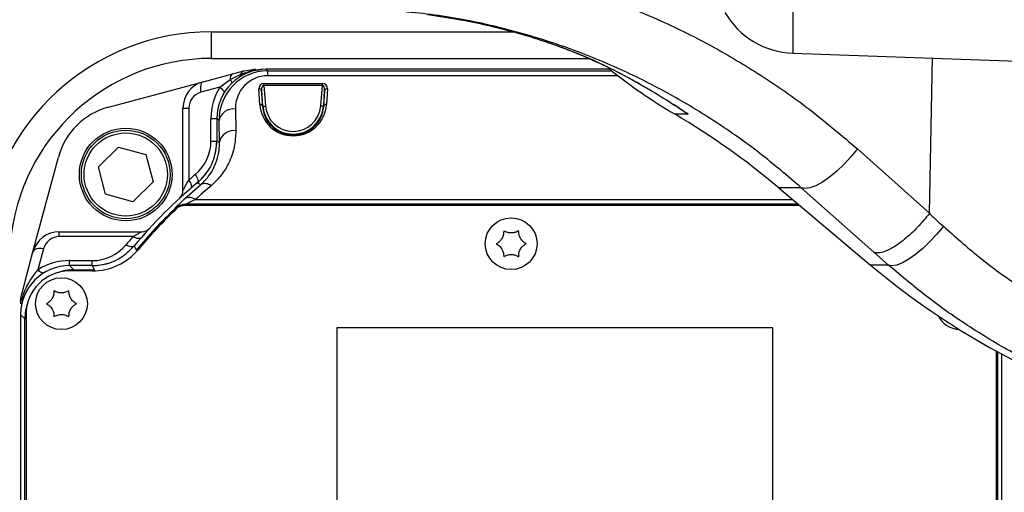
# Model space of a CAD drawing. Extents: x 0 to 16820, y 0 to 11880.
# Tile 17 of 77: x 7631 to 7812, y 6306 to 6393. Entities that reach past the tile are written whole.
import ezdxf

# ---------------------------------------------------------------- set-up
doc = ezdxf.new("R2010")
doc.units = 0
doc.header["$LTSCALE"] = 20
doc.layers.get('0').update_dxf_attribs({"linetype": 'CONTINUOUS'})
doc.styles.add('SLDTEXTSTYLE0', font='TXT', dxfattribs={"width": 0.605})
doc.dimstyles.new('SLDDIMSTYLE1', dxfattribs={"dimtxt": 100, "dimasz": 100, "dimexe": 0, "dimexo": 0.0625, "dimgap": 25, "dimtad": 1, "dimdec": 4, "dimlfac": 20, "dimzin": 12, "dimtxsty": 'SLDTEXTSTYLE0', "dimsah": 1, "dimcen": 0.09, "dimazin": 3, "dimtfac": 1, "dimtofl": 0, "dimtmove": 0, "dimatfit": 3, "dimtolj": 1, "dimtzin": 12})

# ---------------------------------------------------------------- blocks, each defined once
blk = doc.blocks.new('_D_3')
at = {"color": 7, "linetype": 'CONTINUOUS'}
for p, q in [((7831.16, 6507.87), (11819.08, 6507.87)), ((4317.75, 5895.41), (3824.45, 5808.43))]:
    blk.add_line(p, q, dxfattribs=at)
blk.add_arc((7791.16, 6507.87), 3997.91, 190, 0, dxfattribs=at)
for points in [[(11789.08, 6507.87), (11772.83, 6408.07), (11802.82, 6407.69)], [(3853.99, 5813.64), (3857.85, 5712.6), (3887.32, 5718.17)]]:
    blk.add_solid(points, dxfattribs=at)
at = {"color": 7, "linetype": 'CONTINUOUS', "insert": (7986.83, 2641.21), "char_height": 100, "attachment_point": 1, "rotation": 5, "style": 'SLDTEXTSTYLE0'}
blk.add_mtext('170°', dxfattribs=at)

msp = doc.modelspace()

# ---------------------------------------------------------------- linework, layer by layer
at = {"color": 8, "linetype": 'CONTINUOUS'}
for p, q in [((7772.8418068, 6400.6160295), (7772.8418068, 6386.6353056)), ((7666.1647235, 6390.5647493), (7721.5494861, 6390.5647493)), ((7666.1647235, 6385.6956384), (7666.1647235, 6390.5647493)), ((7736.2690841, 6385.352785), (7735.7775879, 6385.5406887)), ((7797.9018458, 6357.2838402), (7798.4728397, 6385.740245)), ((7671.5400864, 6382.78229), (7673.4540586, 6383.4140545)), ((7673.4540586, 6383.4140545), (7675.3779178, 6383.6713901)), ((7676.1633505, 6383.6956343), (7676.4664029, 6383.3925894)), ((7676.4664029, 6383.3925894), (7676.4664029, 6382.5143671)), ((7676.4664029, 6383.3925894), (7739.6108483, 6383.3925894)), ((7667.6959519, 6380.4091907), (7669.6010058, 6381.8050272)), ((7669.6010058, 6381.8050272), (7671.5400864, 6382.78229)), ((7740.7409375, 6382.5143671), (7676.4664029, 6382.5143671)), ((7667.6959519, 6380.4091907), (7664.2466013, 6379.4849313)), ((7675.0620131, 6377.2359884), (7674.8821114, 6380.1089621)), ((7675.6103312, 6376.9263721), (7675.3804435, 6379.7953523)), ((7675.8064379, 6381.0915149), (7686.5230103, 6381.0915149)), ((7675.8064379, 6380.7379699), (7675.8064379, 6381.0915149)), ((7675.8064379, 6380.7379699), (7676.1086558, 6376.9662923)), ((7686.5230103, 6380.7379699), (7675.8064379, 6380.7379699)), ((7686.2207924, 6376.9662923), (7686.5230103, 6380.7379699)), ((7686.5230103, 6380.7379699), (7686.5230103, 6381.0915149)), ((7686.9490047, 6379.7953523), (7686.719117, 6376.9263721)), ((7686.7691104, 6376.9223637), (7686.9490047, 6379.7953523)), ((7687.4473293, 6380.1089621), (7687.2674351, 6377.2359884)), ((7660.9540408, 6376.587162), (7662.023065, 6376.587162)), ((7662.023065, 6376.587162), (7662.023065, 6363.3754647)), ((7670.5738952, 6376.4087057), (7670.6433569, 6372.4289334)), ((7675.6103312, 6376.9263721), (7675.5603378, 6376.9223637)), ((7686.719117, 6376.9263721), (7686.7691104, 6376.9223637)), ((7751.4639248, 6376.9023365), (7751.0900882, 6377.1518863)), ((7666.0957013, 6374.6956384), (7667.1647255, 6374.6956384)), ((7666.0957013, 6370.5331332), (7666.0957013, 6374.6956384)), ((7667.574351, 6374.2873764), (7667.1647255, 6374.6970094)), ((7667.6438128, 6370.307619), (7667.574351, 6374.2873764)), ((7753.6602368, 6375.4362709), (7751.2322192, 6375.4362709)), ((7666.0957013, 6370.5331332), (7667.1647255, 6370.5331332)), ((7784.6746503, 6369.0849638), (7797.9018458, 6357.2838402)), ((7661.240307, 6359.9047309), (7664.1967868, 6362.5224328)), ((7774.3805491, 6361.9591987), (7770.2482374, 6361.9591987)), ((7787.6882956, 6350.14754), (7774.3805491, 6361.9591987)), ((7663.253126, 6359.8021365), (7772.8097525, 6359.8021365)), ((7659.4065105, 6358.0661959), (7659.3976294, 6358.0890543)), ((7773.852642, 6358.9239216), (7661.4740317, 6358.9239216)), ((7661.4831214, 6358.6956358), (7661.4831214, 6358.9012868)), ((7661.4831214, 6358.9012868), (7773.8795237, 6358.9012868)), ((7638.2732068, 6353.0023641), (7638.2732068, 6353.9063132)), ((7651.7708723, 6353.0023641), (7638.2732068, 6353.0023641)), ((7635.3754227, 6350.7788128), (7634.3452458, 6346.9341344)), ((7790.3615465, 6347.7840668), (7787.6882956, 6350.14754)), ((7640.1633595, 6347.6956433), (7640.9577106, 6346.9012773)), ((7640.1647304, 6347.6956433), (7640.1647304, 6348.5995925)), ((7640.1647304, 6348.5995925), (7644.3272357, 6348.5995925)), ((7644.3272357, 6347.6956433), (7644.3272357, 6348.5995925)), ((7790.3615465, 6347.7840668), (7787.0812102, 6347.7840668)), ((7640.9577106, 6346.6956413), (7640.9577106, 6346.9012773)), ((7640.9577106, 6346.9012773), (7644.7010313, 6346.9012773)), ((7644.7010313, 6346.7019892), (7644.7010313, 6346.9012773)), ((7631.9590782, 6337.9026449), (7631.1647271, 6338.6970109)), ((7631.9590782, 6249.4886315), (7631.9590782, 6337.9026449)), ((7632.1647291, 6337.9026449), (7631.9590782, 6337.9026449)), ((7810.3703664, 6331.8848557), (7810.3703664, 6249.4886315))]:
    msp.add_line(p, q, dxfattribs=at)
at = {"color": 7, "linetype": 'CONTINUOUS'}
for p, q in [((7666.1647235, 6385.6956384), (7735.4081136, 6385.6956384)), ((7772.8418068, 6386.6353056), (7837.6647246, 6384.3716404)), ((7670.098943, 6382.8741631), (7672.1473907, 6383.4230474)), ((7672.1473907, 6383.4230474), (7674.2179443, 6383.6956343)), ((7675.3779178, 6383.6713901), (7674.8387714, 6383.5974282)), ((7675.7723142, 6383.6956343), (7675.3779178, 6383.6713901)), ((7739.2281567, 6383.6956343), (7676.1633505, 6383.6956343)), ((7664.6599446, 6381.4167923), (7670.098943, 6382.8741631)), ((7647.2901826, 6376.7625785), (7664.6599446, 6381.4167923)), ((7675.3804435, 6379.7953523), (7675.5603378, 6376.9223637)), ((7660.9540408, 6361.4734507), (7660.9540408, 6376.587162)), ((7751.5274149, 6376.8689132), (7751.4089768, 6376.9485152)), ((7667.1647255, 6374.6970094), (7667.1647255, 6370.5324179)), ((7645.4451357, 6365.7886482), (7649.1467332, 6369.4353199)), ((7649.1467332, 6369.4353199), (7654.1556393, 6368.0529839)), ((7633.4435766, 6350.2004093), (7638.0977904, 6367.5701863)), ((7654.1556393, 6368.0529839), (7655.462948, 6363.0239761)), ((7666.812857, 6367.9037637), (7666.9944574, 6368.6956412)), ((7646.7524593, 6360.7596404), (7645.4451357, 6365.7886482)), ((7655.462948, 6363.0239761), (7651.7613654, 6359.3773043)), ((7770.2482374, 6361.9591987), (7787.0812102, 6347.7840668)), ((7651.7613654, 6359.3773043), (7646.7524593, 6360.7596404)), ((7774.1237239, 6358.6956358), (7661.1647283, 6358.6956358)), ((7638.2732068, 6353.9063132), (7653.3869182, 6353.9063132)), ((7631.437314, 6342.7129633), (7633.4435766, 6350.2004093)), ((7644.3279509, 6347.6956433), (7640.1633595, 6347.6956433)), ((7644.3272357, 6346.6956413), (7640.1647304, 6346.6956413)), ((7631.1815505, 6341.161052), (7631.1647271, 6340.6424171)), ((7631.3308303, 6341.3521594), (7631.1815505, 6341.161052)), ((7631.1647271, 6338.6970109), (7631.1647271, 6248.6942804)), ((7632.1647291, 6338.69564), (7632.1647291, 6248.6956513)), ((7689.1647254, 6336.2660951), (7689.1647254, 6230.2661038)), ((7769.1647236, 6336.2660951), (7689.1647254, 6336.2660951)), ((7769.1647236, 6230.2661038), (7769.1647236, 6336.2660951)), ((7810.1647229, 6248.6956513), (7810.1647229, 6331.9969273)), ((7811.1647231, 6248.6942804), (7811.1647231, 6331.4561343))]:
    msp.add_line(p, q, dxfattribs=at)
at = {"color": 8, "linetype": 'CONTINUOUS', "flags": 128}
for points in [[(7664.6599446, 6381.4167923), (7664.5106946, 6381.3428825), (7664.3833046, 6381.2081015), (7664.281932, 6381.01686), (7664.2098998, 6380.7754314), (7664.1695623, 6380.4917282), (7664.1622608, 6380.1750338), (7664.1882335, 6379.8357344), (7664.2466013, 6379.4849313)], [(7667.6959519, 6380.4091907), (7667.8972964, 6380.2453524), (7668.0747991, 6380.0849563), (7668.2247345, 6379.931385), (7668.3439438, 6379.7878719), (7668.4299161, 6379.657442), (7668.4808408, 6379.5428372), (7668.4956451, 6379.4464714), (7668.4806396, 6379.3825901)], [(7675.6103312, 6376.9263721), (7675.6213729, 6376.9272512), (7675.6507282, 6376.9296056), (7675.6972943, 6376.9333309), (7675.7593204, 6376.9383079), (7675.8344744, 6376.944328), (7675.9199326, 6376.9511825), (7676.0124837, 6376.9585884), (7676.1086558, 6376.9662923)], [(7686.719117, 6376.9263721), (7686.7080753, 6376.9272512), (7686.67872, 6376.9296056), (7686.6321539, 6376.9333309), (7686.5701278, 6376.9383079), (7686.4949738, 6376.944328), (7686.4095156, 6376.9511825), (7686.3169571, 6376.9585884), (7686.2207924, 6376.9662923)], [(7667.1647255, 6370.5324179), (7667.4846088, 6370.382393), (7667.6438128, 6370.307619)], [(7784.6746503, 6369.0849638), (7783.4923028, 6367.6331884), (7782.2128155, 6366.2516868), (7780.8817032, 6364.9895734), (7779.5463151, 6363.891775), (7778.2541563, 6362.9973179), (7777.0511911, 6362.338031), (7775.9802111, 6361.9373685), (7775.0793149, 6361.8095762), (7774.3805491, 6361.9591987)], [(7662.023065, 6363.3754647), (7662.1801828, 6363.1256914), (7662.3102848, 6362.8821171), (7662.4101375, 6362.6507914), (7662.4772524, 6362.4374664), (7662.5099753, 6362.247417), (7662.5074868, 6362.0853967), (7662.4698614, 6361.9554138), (7662.398008, 6361.8606872)], [(7663.2157092, 6364.386136), (7663.3698468, 6364.1319818), (7663.4967749, 6363.8842053), (7663.5933046, 6363.6490053), (7663.657022, 6363.4323126), (7663.6863028, 6363.2395363), (7663.6804466, 6363.0755192), (7663.6395727, 6362.9443592), (7663.5647242, 6362.8493792)], [(7659.5488762, 6357.9178101), (7659.5099841, 6357.9583413), (7659.4669049, 6358.0032385), (7659.4345694, 6358.0369598), (7659.4141697, 6358.0582089), (7659.4065105, 6358.0661959)], [(7661.4740317, 6358.9239216), (7661.4759837, 6358.919034), (7661.4831214, 6358.9012868)], [(7800.4467956, 6354.909817), (7799.2622548, 6353.4659094), (7797.9891904, 6352.0914114), (7796.6725159, 6350.8348114), (7795.3586837, 6349.7404403), (7794.0940457, 6348.846907), (7792.9232185, 6348.1857425), (7791.887509, 6347.780267), (7791.0234571, 6347.6447708), (7790.3615465, 6347.7840668)], [(7653.2794361, 6352.7852989), (7653.1752919, 6352.7000046), (7653.0394529, 6352.646271), (7652.8750037, 6352.6252902), (7652.6856397, 6352.6375389), (7652.4756377, 6352.6827491), (7652.249751, 6352.7598924), (7652.013046, 6352.8672403), (7651.7708723, 6353.0023641)], [(7635.3754227, 6350.7788128), (7635.0287919, 6350.8263773), (7634.6931879, 6350.8375681), (7634.3792801, 6350.8120424), (7634.0970521, 6350.7506049), (7633.8554745, 6350.6552077), (7633.6622213, 6350.5288905), (7633.5234468, 6350.3756619), (7633.4435766, 6350.2004093)], [(7652.0109748, 6351.2956447), (7651.9064729, 6351.2059844), (7651.7691289, 6351.1477357), (7651.6021018, 6351.1222101), (7651.4092212, 6351.1300183), (7651.1948978, 6351.1709667), (7650.964049, 6351.2441016), (7650.7219796, 6351.3477689), (7650.4742329, 6351.4795995)], [(7652.0105724, 6351.295138), (7652.184767, 6350.9587145), (7652.4075692, 6350.5296058)], [(7652.561677, 6350.4022157), (7652.52277, 6350.4343725), (7652.4748181, 6350.4740244), (7652.438802, 6350.5037821), (7652.4161075, 6350.5225575), (7652.4075692, 6350.5296058)], [(7644.7010313, 6346.9012773), (7644.5166146, 6347.2934461), (7644.3279509, 6347.6956433)], [(7635.3882824, 6346.3244236), (7635.3182768, 6346.3016844), (7635.2152799, 6346.3022656), (7635.0962495, 6346.3346905), (7634.9633758, 6346.398378), (7634.8191028, 6346.4921511), (7634.6660827, 6346.6142959), (7634.5071618, 6346.7625326), (7634.3452458, 6346.9341344)]]:
    msp.add_lwpolyline(points, dxfattribs=at)
at = {"color": 7, "linetype": 'CONTINUOUS'}
for centre, radius in [((7650.4540454, 6364.4063155), 8.5), ((7650.4540454, 6364.4063155), 8.135), ((7721.1647235, 6351.6956374), 4.75), ((7638.6647235, 6340.6956374), 4.75)]:
    msp.add_circle(centre, radius, dxfattribs=at)
at = {"color": 8, "linetype": 'CONTINUOUS'}
msp.add_circle((7650.4540454, 6364.4063155), 7.635, dxfattribs=at)
at = {"color": 7, "linetype": 'CONTINUOUS'}
for centre, radius, start, end in [((7791.1647235, 6507.8716374), 3487, 190, 170), ((7791.1647235, 6507.8716374), 1348, 190, 170), ((7773.3653001, 6401.6261659), 15, 210, 268), ((7666.1647235, 6348.6956374), 37, 90, 174.85089028), ((7804.6044571, 6465.8597361), 105, 231.377001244, 239.448871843), ((7665.9540454, 6376.5871611), 5, 105, 180), ((7650.6548234, 6364.2055375), 13, 105, 165), ((7680.0692324, 6254.8716374), 140, 49.899092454, 59.448871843), ((7657.1647235, 6370.5331282), 10, 349.41178994, 359.999999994), ((7657.1647235, 6370.5331282), 10, 309.791819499, 326.772624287), ((7721.1647235, 6293.6956374), 90, 129.791410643, 140.208589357), ((7658.9540454, 6361.4734474), 2, 312.547641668, 360), ((7721.1647235, 6293.6956374), 89, 133.602818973, 140.2081805), ((7661.1647235, 6356.6956374), 2, 90, 133.602818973), ((7653.3869135, 6355.9063155), 2, 270, 317.452358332), ((7638.2731998, 6348.9063155), 5, 90, 165), ((7644.3272327, 6357.6956374), 11, 270, 320.2081805), ((7644.3272327, 6357.6956374), 10, 269.999999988, 286.980968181), ((7877.2602146, 6454.8716374), 140, 229.899092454, 250.392931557), ((7640.1647235, 6338.6956374), 8, 90, 180), ((7803.6647235, 6340.6956374), 4.75, 207.858357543, 266.531658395)]:
    msp.add_arc(centre, radius, start, end, dxfattribs=at)
at = {"color": 8, "linetype": 'CONTINUOUS'}
for centre, radius, start, end in [((7666.1647235, 6348.5647526), 42, 90, 174.85089028), ((7672.4595485, 6382.5190094), 0.9564136, 109.049422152, 164.021360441), ((7673.2080834, 6383.4550607), 0.2493699, 299.838658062, 350.535340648), ((7674.2352558, 6382.4717246), 1.2240322, 90.81036199, 129.658933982), ((7670.6364215, 6381.9733169), 1.0490029, 120.821879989, 189.231754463), ((7668.6637782, 6380.8103379), 1.3666756, 17.553665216, 46.703665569), ((7671.1344632, 6382.6415063), 0.4293603, 321.84448139, 19.140868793), ((7677.0957042, 6374.6956374), 11, 148.707071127, 180), ((7674.9545539, 6379.67134), 0.4435775, 16.234720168, 99.399307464), ((7687.3748924, 6379.6713413), 0.4435753, 80.601364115, 163.765380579), ((7665.0230647, 6376.5871611), 3, 105, 180), ((7670.2319043, 6373.710947), 2.7193492, 82.775235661, 167.761981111), ((7675.1344465, 6376.7983679), 0.4435745, 16.232613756, 99.398187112), ((7681.1647235, 6377.3714333), 5.5721986, 184.581220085, 355.418779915), ((7681.1647235, 6377.3714333), 5.0722747, 184.581220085, 355.418779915), ((7687.1950017, 6376.7983679), 0.4435745, 80.601812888, 163.767386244), ((7670.301347, 6369.7311975), 2.7193289, 82.774776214, 167.762061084), ((7658.0957042, 6370.5331282), 8, 309.7918195, 0), ((7722.0957042, 6293.6956374), 92, 129.7918195, 130.765409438), ((7489.8908912, 6027.0132653), 378.0858986, 62.546928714, 62.654731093), ((7665.0082436, 6360.9652408), 1.7559354, 51.165182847, 117.524137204), ((7662.169154, 6358.3317227), 1.8267763, 53.60279016, 120.561465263), ((7721.1647235, 6293.6956374), 89.2056422, 133.813475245, 140.42320753), ((7661.4744396, 6355.9233588), 3.0005629, 90.007788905, 133.79976415), ((7638.2731998, 6350.0023585), 3, 90, 165), ((7721.1647235, 6292.5995944), 92, 138.962580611, 140.2081805), ((7644.3272327, 6356.5995944), 8, 270, 320.2081805), ((7640.1647235, 6337.5995944), 11, 90, 121.940861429)]:
    msp.add_arc(centre, radius, start, end, dxfattribs=at)
at = {"color": 7, "linetype": 'CONTINUOUS'}
for centre in [(7676.1660945, 6374.6942664), (7640.1660945, 6338.6942664)]:
    msp.add_ellipse(centre, major_axis=(-6.3658997, 6.3658997), ratio=0.9996954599, start_param=5.497939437, end_param=7.0684311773, dxfattribs=at)
at = {"color": 8, "linetype": 'CONTINUOUS'}
for centre, major_axis, ratio, start_param, end_param in [((7676.5748381, 6374.2855228), (-3.5371822, 8.4165627), 0.9834151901, 5.8913713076, 7.4618630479), ((7676.5748381, 6376.4068431), (-2.395374, 5.6431476), 0.9751955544, 5.8907146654, 7.4612064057), ((7675.8865657, 6380.0915162), (0.7660323, -0.7071068), 0.9230769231, 2.3561944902, 3.9095375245), ((7675.8865657, 6379.7379628), (-0.1328812, 0.9986401), 0.4942192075, 6.1776030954, 7.7309461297), ((7686.4428813, 6380.0915162), (0.7660323, 0.7071068), 0.9230769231, 5.5152404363, 7.0685834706), ((7686.4428813, 6379.7379628), (0.1328812, 0.9986401), 0.4942192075, 4.8354244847, 6.388767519), ((7681.1647235, 6377.6182386), (0, 6.1155983), 0.9998476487, 1.6333413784, 4.6498439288), ((7721.1647235, 6297.3043048), (0, 85.2100595), 0.9998476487, 0.7026102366, 0.7474038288), ((7640.9602999, 6337.900061), (-6.3656843, 6.3656843), 0.9997292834, 5.497939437, 5.8401401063), ((7640.9602999, 6337.900061), (-6.3656843, 6.3656843), 0.9997292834, 0.4430452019, 0.7852458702)]:
    msp.add_ellipse(centre, major_axis=major_axis, ratio=ratio, start_param=start_param, end_param=end_param, dxfattribs=at)
for points, knots in [([(7701.7907773, 6404.1282183), (7701.7907972, 6404.1282158), (7706.1786152, 6403.5797382), (7713.6127577, 6403.2051315), (7725.8162563, 6400.638189), (7737.6394146, 6397.161262), (7748.6318915, 6392.743969), (7758.6160727, 6387.7341774), (7767.6520484, 6382.2954455), (7776.4176051, 6376.1473734), (7781.9174201, 6371.4432759), (7784.6746503, 6369.0849638)], [0, 0, 0, 0, 0.0000006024, 0.1330411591, 0.267014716, 0.4039211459, 0.5418375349, 0.654905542, 0.768543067, 0.8839633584, 1, 1, 1, 1]), ([(7774.3805491, 6361.9591987), (7771.8704792, 6364.1060557), (7766.8377032, 6368.4105772), (7758.7362537, 6374.1220269), (7750.2417135, 6379.2635976), (7740.9297788, 6383.9486864), (7730.8258164, 6388.0279838), (7719.8820146, 6391.3135238), (7708.5931284, 6393.6722465), (7700.8994299, 6394.3341142), (7697.0386182, 6394.6662492)], [0, 0, 0, 0, 0.11310721, 0.2267838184, 0.3422151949, 0.4582411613, 0.5913141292, 0.7252950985, 0.8621490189, 1, 1, 1, 1]), ([(7705.891562, 6393.7657273), (7707.9661035, 6393.4563202), (7711.794938, 6392.8852693), (7717.5165313, 6391.6660513), (7723.6125575, 6390.0793842), (7728.9947594, 6388.3112705), (7733.3540676, 6386.6340813), (7735.2947761, 6385.7810423), (7736.2690841, 6385.352785)], [0, 0, 0, 0, 0.1834190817, 0.3385236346, 0.5241802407, 0.7596374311, 0.8793290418, 1, 1, 1, 1]), ([(7736.2690841, 6385.352785), (7737.8779055, 6384.5927707), (7741.1004517, 6383.0704258), (7746.9612934, 6379.8288269), (7751.0236524, 6377.2451625), (7753.6524102, 6375.4416405), (7753.6602368, 6375.4362709)], [0, 0, 0, 0, 0.2483326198, 0.4974221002, 0.9985036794, 1, 1, 1, 1]), ([(7675.5603378, 6376.9223637), (7675.5823294, 6376.6970725), (7675.6456139, 6376.0487612), (7675.9794782, 6374.9789736), (7676.707133, 6373.7379129), (7677.8100157, 6372.6652804), (7679.1874579, 6371.9401775), (7680.6200733, 6371.6181405), (7681.991056, 6371.656805), (7683.3885377, 6372.0396222), (7684.837843, 6372.8848482), (7685.9196927, 6374.1360556), (7686.5886464, 6375.5571039), (7686.7082809, 6376.462172), (7686.7691104, 6376.9223637)], [0, 0, 0, 0, 0.0477038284, 0.1372753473, 0.2297166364, 0.3282461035, 0.4096240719, 0.4747294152, 0.5400435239, 0.6013828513, 0.6870407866, 0.8084544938, 0.9026066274, 1, 1, 1, 1]), ([(7753.6602368, 6375.4362709), (7753.6485217, 6375.4438283), (7752.9354, 6375.9038673), (7752.225577, 6376.3903865), (7751.5274149, 6376.8689132)], [0, 0, 0, 0, 0.0164279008, 1, 1, 1, 1]), ([(7670.6433569, 6372.4289334), (7670.5954889, 6371.4199636), (7670.4983135, 6369.3716873), (7669.5032661, 6366.6317943), (7668.0741074, 6364.2284706), (7666.7707564, 6362.9711074), (7666.1093508, 6362.3330391)], [0, 0, 0, 0, 0.27987586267, 0.56816672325, 0.7808595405, 1, 1, 1, 1]), ([(7664.1967868, 6362.5224328), (7664.6953963, 6363.0074562), (7665.7076047, 6363.9920839), (7666.7016803, 6365.679644), (7667.370974, 6367.4790379), (7667.6369188, 6369.0457575), (7667.6420926, 6369.9927671), (7667.6438128, 6370.307619)], [0, 0, 0, 0, 0.2090814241, 0.4244482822, 0.6526532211, 0.8845177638, 1, 1, 1, 1]), ([(7660.9540408, 6361.4734507), (7660.9567739, 6361.4784653), (7660.9646978, 6361.4930035), (7661.0251565, 6361.6038425), (7661.1540992, 6361.8388614), (7661.4516899, 6362.3787744), (7661.7982712, 6362.9833409), (7662.023065, 6363.3754647)], [0, 0, 0, 0, 0.0777128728, 0.2253005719, 0.2685353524, 0.5255695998, 1, 1, 1, 1]), ([(7661.240307, 6359.9047309), (7660.864773, 6359.5517639), (7660.1861747, 6358.9139447), (7659.5208892, 6358.2451262), (7659.4386699, 6358.14102), (7659.3976294, 6358.0890543)], [0, 0, 0, 0, 0.3829455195, 0.6919909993, 1, 1, 1, 1]), ([(7663.253126, 6359.8021365), (7662.8967327, 6359.6347555), (7662.2899169, 6359.3497629), (7661.7430034, 6359.0752768), (7661.5090983, 6358.9510977), (7661.4869414, 6358.9339264), (7661.4740317, 6358.9239216)], [0, 0, 0, 0, 0.43073189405, 0.73338904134, 0.84465942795, 1, 1, 1, 1]), ([(7659.4065105, 6358.0661959), (7659.4393951, 6358.096809), (7659.7178152, 6358.3559969), (7660.3818, 6358.779484), (7661.1011924, 6358.8590466), (7661.4831214, 6358.9012868)], [0, 0, 0, 0, 0.0591121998, 0.5004779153, 1, 1, 1, 1]), ([(7797.8967352, 6357.2668827), (7797.1855937, 6356.3976907), (7795.7633084, 6354.6593038), (7793.3248082, 6352.4217362), (7791.0011188, 6350.7847698), (7789.0806533, 6349.9692786), (7788.0961235, 6349.9618244), (7787.7340623, 6350.1266989), (7787.6882956, 6350.14754)], [0, 0, 0, 0, 0.1984431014, 0.3968868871, 0.5953290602, 0.7937728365, 0.9739316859, 1, 1, 1, 1]), ([(7797.9018458, 6357.2838402), (7797.9016175, 6357.2808174), (7797.9011993, 6357.2752809), (7797.8987807, 6357.2696603), (7797.897025, 6357.2672762), (7797.8967352, 6357.2668827)], [0, 0, 0, 0, 0.5010152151, 0.9176320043, 1, 1, 1, 1]), ([(7797.8967352, 6357.2668827), (7797.8982972, 6357.2654953), (7797.9703819, 6357.2014707), (7798.0440599, 6357.147522), (7798.1130299, 6357.0755518), (7798.1130442, 6357.0755369)], [0, 0, 0, 0, 0.02166521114, 0.99979743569, 1, 1, 1, 1]), ([(7798.1130442, 6357.0755369), (7798.113058, 6357.075522), (7798.8741543, 6356.2545631), (7799.6604821, 6355.5821839), (7800.4467956, 6354.909817)], [0, 0, 0, 0, 0.0000181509, 1, 1, 1, 1]), ([(7800.4467956, 6354.909817), (7802.5617189, 6353.0319713), (7806.8027344, 6349.2663632), (7813.757853, 6344.1501955), (7821.1906255, 6339.5397154), (7828.5548291, 6335.4562137), (7833.6680339, 6333.7055036), (7835.8865243, 6332.5223075), (7835.886543, 6332.5222975)], [0, 0, 0, 0, 0.2039653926, 0.4090079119, 0.6176299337, 0.8275944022, 0.9999985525, 1, 1, 1, 1]), ([(7651.7708723, 6353.0023641), (7651.8938398, 6353.0727316), (7652.2877874, 6353.2981662), (7652.8250597, 6353.5983426), (7653.2307576, 6353.8212001), (7653.3722862, 6353.8983343), (7653.3830359, 6353.9041962), (7653.3869182, 6353.9063132)], [0, 0, 0, 0, 0.1707581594, 0.5470534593, 0.7859340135, 0.9226888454, 1, 1, 1, 1]), ([(7830.5017923, 6323.674435), (7827.9356684, 6324.6996553), (7822.3573999, 6326.9282903), (7814.1280717, 6331.0520201), (7805.7955068, 6335.9859459), (7797.7982603, 6341.5183483), (7792.8450403, 6345.6916274), (7790.3615465, 6347.7840668)], [0, 0, 0, 0, 0.1734856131, 0.377124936, 0.581968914, 0.79040349, 1, 1, 1, 1]), ([(7631.3308303, 6341.3521594), (7631.426431, 6341.6462986), (7631.8075931, 6342.8190377), (7632.7212179, 6344.8429019), (7633.8267634, 6346.2664936), (7634.3452458, 6346.9341344)], [0, 0, 0, 0, 0.1509411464, 0.601805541, 1, 1, 1, 1])]:
    msp.add_open_spline(points, degree=3, knots=knots, dxfattribs=at)
at = {"color": 7, "linetype": 'CONTINUOUS'}
for points, knots in [([(7705.8286493, 6393.7674558), (7705.9062637, 6393.7584533), (7707.5619787, 6393.5664069), (7710.7805748, 6393.023266), (7715.5660881, 6392.0990187), (7720.1386033, 6390.9916391), (7724.2828014, 6389.8147352), (7727.7726927, 6388.687242), (7730.9149224, 6387.560922), (7733.512608, 6386.5207378), (7735.1436967, 6385.8272632), (7735.7554582, 6385.5446706), (7735.7708042, 6385.5375818)], [0, 0, 0, 0, 0.00681105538, 0.14529723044, 0.29183695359, 0.44756013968, 0.57786849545, 0.69641757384, 0.80348285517, 0.91433169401, 0.99785101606, 1, 1, 1, 1]), ([(7735.7674141, 6385.5455241), (7736.9394142, 6385.006712), (7739.3819537, 6383.8837854), (7742.8512731, 6382.0879823), (7745.0920283, 6380.7924084), (7746.2239278, 6380.1379597)], [0, 0, 0, 0, 0.3134123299, 0.6531757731, 1, 1, 1, 1]), ([(7663.5652159, 6362.8497964), (7664.0532894, 6363.3105702), (7665.3557803, 6364.5402081), (7666.8282922, 6367.1673798), (7667.0525811, 6369.4107381), (7667.1647255, 6370.5324179)], [0, 0, 0, 0, 0.2305594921, 0.6152795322, 1, 1, 1, 1]), ([(7719.789726, 6354.0772146), (7719.7860453, 6353.8482174), (7719.7786256, 6353.3866029), (7719.5085145, 6352.7002956), (7719.0925786, 6352.1567689), (7718.7091392, 6351.8529986), (7718.4784329, 6351.7296894), (7718.4147214, 6351.6956365)], [0, 0, 0, 0, 0.2469296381, 0.4977628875, 0.7104380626, 0.9200350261, 1, 1, 1, 1]), ([(7722.5397204, 6354.0772146), (7722.339571, 6353.9659047), (7721.9360921, 6353.7415163), (7721.2067104, 6353.6322819), (7720.5280266, 6353.7207291), (7720.0732309, 6353.9009091), (7719.8510788, 6354.0390607), (7719.789726, 6354.0772146)], [0, 0, 0, 0, 0.2469145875, 0.4977524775, 0.7104280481, 0.9200275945, 1, 1, 1, 1]), ([(7723.9147251, 6351.6956365), (7723.7182521, 6351.8133185), (7723.322194, 6352.0505464), (7722.8628947, 6352.6276168), (7722.60015, 6353.2595868), (7722.5287979, 6353.7435363), (7722.5373567, 6354.005003), (7722.5397204, 6354.0772146)], [0, 0, 0, 0, 0.2469245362, 0.497760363, 0.7104298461, 0.9200267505, 1, 1, 1, 1]), ([(7644.3279509, 6347.6956433), (7644.9978677, 6347.7373272), (7646.785638, 6347.8485668), (7649.598453, 6348.9248433), (7651.2065339, 6350.5050411), (7652.0105724, 6351.295138)], [0, 0, 0, 0, 0.2305591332, 0.6152805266, 1, 1, 1, 1]), ([(7718.4147214, 6351.6956365), (7718.6111934, 6351.577954), (7719.0072466, 6351.3407266), (7719.4665605, 6350.7636666), (7719.7292927, 6350.1316901), (7719.8006486, 6349.6477388), (7719.7920897, 6349.38628), (7719.789726, 6349.3140734)], [0, 0, 0, 0, 0.24692545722, 0.49775841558, 0.71043320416, 0.9200308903, 1, 1, 1, 1]), ([(7722.5397204, 6349.3140734), (7722.5434017, 6349.5430655), (7722.5508224, 6350.004674), (7722.8209319, 6350.6909776), (7723.2368678, 6351.2345042), (7723.6203072, 6351.5382745), (7723.8510136, 6351.6615837), (7723.9147251, 6351.6956365)], [0, 0, 0, 0, 0.24692620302, 0.49776059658, 0.7104367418, 0.92003466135, 1, 1, 1, 1]), ([(7719.789726, 6349.3140734), (7719.989876, 6349.4253771), (7720.3933578, 6349.649754), (7721.1227353, 6349.7589908), (7721.8014214, 6349.6705471), (7722.2562094, 6349.4903558), (7722.4783673, 6349.3522217), (7722.5397204, 6349.3140734)], [0, 0, 0, 0, 0.246913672, 0.4977526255, 0.7104290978, 0.9200295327, 1, 1, 1, 1]), ([(7631.1815505, 6341.161052), (7631.2413246, 6341.6816102), (7631.3015999, 6342.2065337), (7631.4361947, 6342.7087865), (7631.437314, 6342.7129633)], [0, 0, 0, 0, 0.99168393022, 1, 1, 1, 1]), ([(7632.2249, 6342.9334706), (7632.0434221, 6342.5426652), (7631.7810803, 6341.9777229), (7631.4369152, 6341.4995505), (7631.3308303, 6341.3521594)], [0, 0, 0, 0, 0.69176159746, 1, 1, 1, 1]), ([(7637.2897302, 6343.0772072), (7637.286049, 6342.8482104), (7637.2786284, 6342.3865965), (7637.0085247, 6341.7002866), (7636.5925701, 6341.1567774), (7636.2091356, 6340.8530088), (7635.9784345, 6340.729697), (7635.9147255, 6340.6956441)], [0, 0, 0, 0, 0.2469307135, 0.4977650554, 0.7104387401, 0.9200366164, 1, 1, 1, 1]), ([(7640.0397246, 6343.0772072), (7639.8395722, 6342.9659039), (7639.4360871, 6342.7415286), (7638.7067093, 6342.6322865), (7638.028032, 6342.7207428), (7637.5732332, 6342.900901), (7637.3510828, 6343.039053), (7637.2897302, 6343.0772072)], [0, 0, 0, 0, 0.2469156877, 0.4977545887, 0.7104285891, 0.9200272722, 1, 1, 1, 1]), ([(7641.4147292, 6340.6956441), (7641.2182566, 6340.8133208), (7640.8221959, 6341.0505402), (7640.3628856, 6341.6276107), (7640.1001522, 6342.2595901), (7640.0287888, 6342.7435419), (7640.037358, 6343.0050006), (7640.0397246, 6343.0772072)], [0, 0, 0, 0, 0.246922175, 0.4977597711, 0.7104339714, 0.9200310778, 1, 1, 1, 1]), ([(7635.9147255, 6340.6956441), (7636.1111989, 6340.5779625), (7636.5072567, 6340.3407361), (7636.966552, 6339.7636583), (7637.2292925, 6339.1316834), (7637.3006395, 6338.6477315), (7637.292091, 6338.3862726), (7637.2897302, 6338.314066)], [0, 0, 0, 0, 0.2469249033, 0.4977595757, 0.7104338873, 0.9200311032, 1, 1, 1, 1]), ([(7640.0397246, 6338.314066), (7640.0434054, 6338.5430632), (7640.0508254, 6339.0046776), (7640.3209328, 6339.6909801), (7640.7368685, 6340.2345025), (7641.1203089, 6340.538262), (7641.3510153, 6340.6615859), (7641.4147292, 6340.6956441)], [0, 0, 0, 0, 0.2469299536, 0.4977635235, 0.7104335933, 0.9200308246, 1, 1, 1, 1]), ([(7637.2897302, 6338.314066), (7637.4898769, 6338.4253753), (7637.8933522, 6338.6497635), (7638.6227373, 6338.7590064), (7639.301417, 6338.6705275), (7639.7562216, 6338.4903726), (7639.9783719, 6338.3522203), (7640.0397246, 6338.314066)], [0, 0, 0, 0, 0.2469127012, 0.4977507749, 0.7104295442, 0.9200275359, 1, 1, 1, 1])]:
    msp.add_open_spline(points, degree=3, knots=knots, dxfattribs=at)

# ---------------------------------------------------------------- dimensions: what is measured, and where the dimension line sits
dim = msp.add_angular_dim_2l(base=(8139.6056329, 2525.1738183), line1=((4357.1400888, 5902.3604418), (6463.6438724, 6273.7938939)), line2=((6833.3630896, 6507.8716374), (7791.1647235, 6507.8716374)), dimstyle='SLDDIMSTYLE1', dxfattribs=at)
dim.commit()
dim.dimension.update_dxf_attribs({"geometry": '_D_3', "text_midpoint": (8139.6056329, 2525.1738183), "dimtype": 162})

doc.saveas('drawing.dxf')
